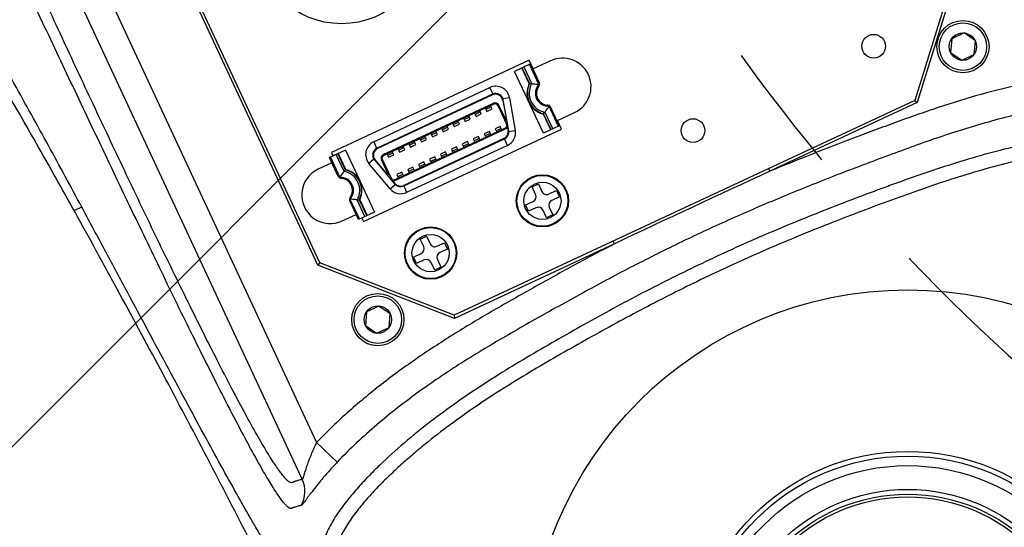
# Model space of a CAD drawing. Header units: millimetres. Extents: x 16 to 3344, y 34 to 2360.
# Tile 43 of 101: x 1916 to 2020, y 1310 to 1363. Entities that reach past the tile are written whole.
import ezdxf

# ---------------------------------------------------------------- set-up
doc = ezdxf.new("R2010")
doc.units = ezdxf.units.MM
doc.header["$LTSCALE"] = 185.02
doc.header["$PDMODE"] = 3
doc.header["$PDSIZE"] = 0.3
doc.linetypes.add('CENTER', pattern=[0.6, 0.375, -0.075, 0.075, -0.075])
doc.layers.get('0').update_dxf_attribs({"linetype": 'CONTINUOUS'})
doc.layers.get('Defpoints').update_dxf_attribs({"linetype": 'CONTINUOUS'})
for name, color, linetype in [('BALLSCREW_PBL33', 7, 'CONTINUOUS'), ('DEFAULT_1', 7, 'CENTER'), ('TOP_ASM_PBL30', 7, 'CONTINUOUS')]:
    doc.layers.add(name, color=color, linetype=linetype)
doc.styles.get("Standard").update_dxf_attribs({"font": 'malgun.ttf'})
doc.dimstyles.new('DIMSTYLE_4', dxfattribs={"dimtxt": 16, "dimasz": 6, "dimexe": 1, "dimexo": 0.5, "dimgap": 4, "dimtad": 1, "dimdec": 1, "dimdsep": 46, "dimtxsty": 'Standard', "dimblk": '_FILLED', "dimblk1": '_FILLED', "dimblk2": '_FILLED', "dimcen": 0.09, "dimclrt": 134, "dimazin": 2, "dimtp": 0.5, "dimtm": 0.5, "dimtfac": 1, "dimtdec": 65535, "dimtofl": 0, "dimtmove": 0, "dimatfit": 3, "dimldrblk": '_FILLED', "dimfxl": 1, "dimtolj": 1, "dimarcsym": 0})

# ---------------------------------------------------------------- blocks, each defined once
blk = doc.blocks.new('_FILLED')
at = {"color": 0, "linetype": 'ByBlock'}
blk.add_solid([(0, 0), (-1, 0.2), (-1, -0.2)], dxfattribs=at)
blk = doc.blocks.new('*D7')
at = {"color": 0, "lineweight": -2, "transparency": 16777216}
for p, q in [((2040, 2041.91), (2040, 2096.33)), ((1809.42, 1310.61), (1778.21, 1266.03))]:
    blk.add_line(p, q, dxfattribs=at)
blk.add_arc((2040, 1639.91), 455.42, 90.7549, 234.2451, dxfattribs=at)
at = {"layer": 'Defpoints', "color": 0, "transparency": 16777216}
for p in [(2040, 2041.41), (2040, 2036.86), (1699.79, 1942.67), (1812.32, 1314.75), (1809.71, 1311.02)]:
    blk.add_point(p, dxfattribs=at)
at = {"color": 0, "lineweight": -2, "transparency": 16777216, "xscale": 6, "yscale": 6, "zscale": 6}
for p, rotation in [((2040, 2095.33), 0.3774296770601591), ((1778.78, 1266.85), 324.6225703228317)]:
    blk.add_blockref('_FILLED', p, dxfattribs=dict(at, rotation=rotation))
at = {"color": 134, "transparency": 16777216, "insert": (1581.5, 1784.47), "char_height": 16, "width": 47.4667, "attachment_point": 2, "rotation": 72.5, "line_spacing_factor": 0.9}
blk.add_mtext('\\A1;145°', dxfattribs=at)
blk = doc.blocks.new('BALLSCREW_PBL33', base_point=(2057.58, 2084.21))
at = {"layer": 'BALLSCREW_PBL33', "color": 7}
for radius in [40, 23, 22.5, 21.5, 19, 18.5, 18.2]:
    blk.add_circle((2057.58, 2084.21), radius, dxfattribs=at)
blk = doc.blocks.new('rotated_0440C')
at = {"layer": 'TOP_ASM_PBL30', "color": 7}
for p, q in [((3980.15, 1358.99), (4004.44, 1306.91)), ((4002.94, 1303.04), (3977.44, 1357.72)), ((4071.86, 1357.1), (4067.44, 1342.91)), ((4072.18, 1357.12), (4067.69, 1342.69)), ((4004.57, 1325.59), (3991.15, 1354.36)), ((4004.79, 1325.83), (3991.48, 1354.38)), ((4071.34, 1349.41), (4071.21, 1347.97)), ((4072.64, 1350.02), (4071.34, 1349.41)), ((4073.83, 1349.19), (4072.64, 1350.02)), ((4073.7, 1347.76), (4073.83, 1349.19)), ((4071.21, 1347.97), (4072.39, 1347.15)), ((4072.39, 1347.15), (4073.7, 1347.76)), ((4026.85, 1347.15), (4006, 1337.43)), ((4026.97, 1346.76), (4025.29, 1345.98)), ((4026.8, 1344.76), (4026.06, 1346.34)), ((4026.89, 1344.67), (4026.1, 1346.36)), ((4026.27, 1346.44), (4027.1, 1344.67)), ((4027.27, 1346.24), (4026.85, 1347.15)), ((4027.86, 1344.6), (4026.87, 1346.72)), ((4026.97, 1346.76), (4027.89, 1344.79)), ((4029.08, 1347.09), (4027.27, 1346.24)), ((4028.34, 1339.46), (4025.29, 1345.98)), ((4010.46, 1338.57), (4022.7, 1344.28)), ((4023.02, 1343.6), (4022.7, 1344.28)), ((4022.98, 1343.58), (4010.81, 1337.9)), ((4010.89, 1337.89), (4022.94, 1343.51)), ((4024.77, 1343.2), (4024.09, 1343.08)), ((4024.77, 1343.2), (4025.37, 1339.77)), ((4011.46, 1337.22), (4023.09, 1342.64)), ((4011.5, 1337.12), (4023.13, 1342.55)), ((4067.44, 1342.91), (4018.95, 1320.3)), ((4022.23, 1342.12), (4022.39, 1341.77)), ((4022.29, 1341.99), (4022.83, 1342.24)), ((4022.39, 1341.77), (4022.93, 1342.02)), ((4022.93, 1342.02), (4022.77, 1342.38)), ((4023.13, 1342.55), (4023.09, 1342.64)), ((4023.62, 1342.44), (4023.53, 1342.4)), ((4023.53, 1342.4), (4024.46, 1340.41)), ((4023.62, 1342.44), (4024.36, 1340.86)), ((4024.07, 1342.92), (4024.43, 1340.89)), ((4024.68, 1339.73), (4024.11, 1342.99)), ((4029.91, 1340.19), (4028.93, 1342.31)), ((4029.09, 1342.21), (4030.01, 1340.24)), ((4067.69, 1342.69), (4052.19, 1335.46)), ((4067.44, 1342.91), (4067.69, 1342.69)), ((4019.92, 1341.05), (4020.09, 1340.7)), ((4019.99, 1340.92), (4020.53, 1341.17)), ((4020.09, 1340.7), (4020.63, 1340.95)), ((4020.63, 1340.95), (4020.47, 1341.3)), ((4021.07, 1341.59), (4021.24, 1341.23)), ((4021.14, 1341.45), (4021.68, 1341.71)), ((4021.24, 1341.23), (4021.78, 1341.49)), ((4021.78, 1341.49), (4021.62, 1341.84)), ((4029.14, 1339.83), (4028.36, 1341.52)), ((4029.11, 1339.82), (4028.37, 1341.4)), ((4028.49, 1341.69), (4029.32, 1339.91)), ((4029.8, 1340.8), (4031.62, 1341.65)), ((4009.38, 1330.18), (4030.23, 1339.9)), ((4024.56, 1340.12), (4012.44, 1334.47)), ((4024.58, 1340.02), (4012.51, 1334.39)), ((4017.62, 1339.98), (4017.79, 1339.62)), ((4017.68, 1339.84), (4018.23, 1340.1)), ((4018.33, 1339.88), (4018.17, 1340.23)), ((4018.77, 1340.51), (4018.94, 1340.16)), ((4018.84, 1340.38), (4019.38, 1340.63)), ((4018.94, 1340.16), (4019.48, 1340.41)), ((4019.48, 1340.41), (4019.32, 1340.77)), ((4023.79, 1340.19), (4023.24, 1339.94)), ((4023.24, 1339.94), (4023.41, 1339.59)), ((4023.89, 1339.98), (4023.35, 1339.72)), ((4023.95, 1339.84), (4023.79, 1340.19)), ((4024.27, 1340.82), (4024.43, 1340.89)), ((4024.56, 1340.12), (4024.63, 1339.76)), ((4030.01, 1340.24), (4028.34, 1339.46)), ((4030.23, 1339.9), (4029.8, 1340.8)), ((4013.62, 1333.92), (4024.23, 1338.87)), ((4024.18, 1338.9), (4013.63, 1333.98)), ((4015.32, 1338.9), (4015.48, 1338.55)), ((4015.38, 1338.77), (4015.93, 1339.02)), ((4016.03, 1338.8), (4015.86, 1339.16)), ((4016.47, 1339.44), (4016.64, 1339.09)), ((4016.53, 1339.31), (4017.08, 1339.56)), ((4016.64, 1339.09), (4017.18, 1339.34)), ((4017.18, 1339.34), (4017.01, 1339.69)), ((4017.79, 1339.62), (4018.33, 1339.88)), ((4021.49, 1339.12), (4020.94, 1338.87)), ((4020.94, 1338.87), (4021.11, 1338.51)), ((4021.59, 1338.9), (4021.04, 1338.65)), ((4021.65, 1338.77), (4021.49, 1339.12)), ((4022.64, 1339.66), (4022.09, 1339.4)), ((4022.09, 1339.4), (4022.26, 1339.05)), ((4022.74, 1339.44), (4022.19, 1339.18)), ((4022.8, 1339.3), (4022.64, 1339.66)), ((4024.55, 1338.19), (4024.23, 1338.87)), ((4024.69, 1339.65), (4025.37, 1339.77)), ((4010.46, 1338.57), (4010.77, 1337.89)), ((4013.02, 1337.83), (4013.18, 1337.48)), ((4013.08, 1337.7), (4013.62, 1337.95)), ((4013.73, 1337.73), (4013.56, 1338.08)), ((4024.55, 1338.19), (4013.93, 1333.24)), ((4014.17, 1338.37), (4014.33, 1338.01)), ((4014.23, 1338.23), (4014.78, 1338.49)), ((4014.33, 1338.01), (4014.88, 1338.27)), ((4014.88, 1338.27), (4014.71, 1338.62)), ((4015.48, 1338.55), (4016.03, 1338.8)), ((4019.18, 1338.05), (4018.64, 1337.79)), ((4019.29, 1337.83), (4018.74, 1337.57)), ((4019.35, 1337.69), (4019.18, 1338.05)), ((4020.33, 1338.58), (4019.79, 1338.33)), ((4019.79, 1338.33), (4019.96, 1337.98)), ((4020.44, 1338.36), (4019.89, 1338.11)), ((4020.5, 1338.23), (4020.33, 1338.58)), ((4007.48, 1337.68), (4005.81, 1336.9)), ((4006.73, 1334.92), (4005.81, 1336.9)), ((4005.9, 1336.94), (4006.89, 1334.82)), ((4006, 1337.43), (4006.17, 1337.06)), ((4007.33, 1335.45), (4006.5, 1337.22)), ((4006.68, 1337.3), (4007.46, 1335.62)), ((4006.71, 1337.32), (4007.45, 1335.74)), ((4007.48, 1337.68), (4010.53, 1331.15)), ((4011.46, 1337.22), (4011.5, 1337.12)), ((4011.87, 1337.29), (4012.03, 1336.94)), ((4011.93, 1337.16), (4012.47, 1337.41)), ((4012.03, 1336.94), (4012.57, 1337.19)), ((4012.57, 1337.19), (4012.41, 1337.55)), ((4013.18, 1337.48), (4013.73, 1337.73)), ((4016.88, 1336.97), (4016.34, 1336.72)), ((4017.05, 1336.62), (4016.88, 1336.97)), ((4018.03, 1337.51), (4017.49, 1337.26)), ((4017.49, 1337.26), (4017.65, 1336.9)), ((4018.13, 1337.29), (4017.59, 1337.04)), ((4018.2, 1337.16), (4018.03, 1337.51)), ((4018.64, 1337.79), (4018.8, 1337.44)), ((4006.06, 1336.35), (4004.61, 1335.68)), ((4010.48, 1336.74), (4009.95, 1336.29)), ((4012.19, 1333.63), (4009.95, 1336.29)), ((4010.53, 1336.66), (4012.66, 1334.13)), ((4011.94, 1335.07), (4010.61, 1336.65)), ((4011.36, 1336.73), (4011.27, 1336.68)), ((4012.01, 1335.1), (4011.27, 1336.68)), ((4011.36, 1336.73), (4012.29, 1334.73)), ((4014.58, 1335.9), (4014.04, 1335.65)), ((4014.74, 1335.55), (4014.58, 1335.9)), ((4015.73, 1336.44), (4015.19, 1336.18)), ((4015.19, 1336.18), (4015.35, 1335.83)), ((4015.83, 1336.22), (4015.29, 1335.96)), ((4015.9, 1336.08), (4015.73, 1336.44)), ((4016.34, 1336.72), (4016.5, 1336.37)), ((4016.98, 1336.75), (4016.44, 1336.5)), ((4012.1, 1335.14), (4011.94, 1335.07)), ((4013.43, 1335.36), (4012.88, 1335.11)), ((4012.88, 1335.11), (4013.05, 1334.76)), ((4013.53, 1335.14), (4012.99, 1334.89)), ((4013.59, 1335.01), (4013.43, 1335.36)), ((4014.04, 1335.65), (4014.2, 1335.29)), ((4014.68, 1335.68), (4014.14, 1335.43)), ((4052.19, 1335.46), (4052.06, 1335.73)), ((4012.19, 1333.63), (4012.72, 1334.07)), ((4012.44, 1334.47), (4012.68, 1334.19)), ((4027.14, 1333.82), (4027.8, 1334.13)), ((4027.51, 1333.02), (4027.14, 1333.82)), ((4027.8, 1334.13), (4028.18, 1333.33)), ((4013.77, 1333.6), (4013.77, 1333.59)), ((4013.77, 1333.6), (4013.93, 1333.24)), ((4028.91, 1333.07), (4029.71, 1333.44)), ((4030.02, 1332.77), (4029.22, 1332.4)), ((4029.71, 1333.44), (4030.02, 1332.77)), ((3979.71, 1331.69), (3978.91, 1331.32)), ((4008.85, 1330.37), (4007.93, 1332.34)), ((4007.96, 1332.54), (4008.95, 1330.42)), ((4009.54, 1330.69), (4008.72, 1332.47)), ((4008.93, 1332.46), (4009.72, 1330.78)), ((4009.02, 1332.37), (4009.76, 1330.79)), ((4026.44, 1331.92), (4027.24, 1332.29)), ((4026.75, 1331.25), (4026.44, 1331.92)), ((4027.55, 1331.63), (4026.75, 1331.25)), ((4028.95, 1331.67), (4029.32, 1330.87)), ((3979, 1331.16), (3978.91, 1331.32)), ((4007.15, 1330.24), (4008.6, 1330.91)), ((4010.53, 1331.15), (4008.85, 1330.37)), ((4028.66, 1330.56), (4028.29, 1331.36)), ((4029.32, 1330.87), (4028.66, 1330.56)), ((4009.21, 1330.54), (4009.38, 1330.18)), ((4015.36, 1328.33), (4016.02, 1328.64)), ((4016.02, 1328.64), (4016.39, 1327.84)), ((4015.73, 1327.53), (4015.36, 1328.33)), ((4017.12, 1327.57), (4017.92, 1327.94)), ((4017.92, 1327.94), (4018.23, 1327.28)), ((4035.82, 1327.83), (4018.96, 1319.97)), ((4035.82, 1327.83), (4035.69, 1328.1)), ((4014.66, 1326.42), (4015.46, 1326.8)), ((4014.97, 1325.76), (4014.66, 1326.42)), ((4018.23, 1327.28), (4017.43, 1326.91)), ((4004.79, 1325.83), (4004.57, 1325.59)), ((4018.96, 1319.97), (4004.57, 1325.59)), ((4018.95, 1320.3), (4004.79, 1325.83)), ((4015.77, 1326.13), (4014.97, 1325.76)), ((4016.88, 1325.07), (4016.5, 1325.87)), ((4017.54, 1325.38), (4016.88, 1325.07)), ((4017.17, 1326.18), (4017.54, 1325.38)), ((4018.95, 1320.3), (4018.96, 1319.97)), ((4004.44, 1306.91), (4006.62, 1304.86))]:
    blk.add_line(p, q, dxfattribs=at)
at = {"layer": 'TOP_ASM_PBL30', "color": 6}
for p, q in [((4011.01, 1321.28), (4009.71, 1320.67)), ((4012.2, 1320.46), (4011.01, 1321.28)), ((4009.71, 1320.67), (4009.58, 1319.24)), ((4012.07, 1319.02), (4012.2, 1320.46)), ((4009.58, 1319.24), (4010.76, 1318.41)), ((4010.76, 1318.41), (4012.07, 1319.02))]:
    blk.add_line(p, q, dxfattribs=at)
at = {"layer": 'TOP_ASM_PBL30', "color": 7}
for centre, radius in [((4007.06, 1359.99), 9), ((4072.52, 1348.58), 2.75), ((4072.52, 1348.58), 2.5), ((4063.12, 1348.62), 1.25), ((4072.52, 1348.58), 1.44), ((4044.09, 1339.74), 1.25), ((4028.23, 1332.35), 2.75), ((4028.23, 1332.35), 2.68), ((4028.23, 1332.35), 1.96), ((4016.45, 1326.85), 2.75), ((4016.45, 1326.85), 2.68), ((4016.45, 1326.85), 1.96)]:
    blk.add_circle(centre, radius, dxfattribs=at)
at = {"layer": 'TOP_ASM_PBL30', "color": 6}
for radius in [2.75, 2.5, 1.44]:
    blk.add_circle((4010.89, 1319.85), radius, dxfattribs=at)
at = {"layer": 'TOP_ASM_PBL30', "color": 7}
for centre, radius, start, end in [((4030.35, 1344.37), 3, 295, 115), ((4023.32, 1342.94), 1.47, 10, 115), ((4028.85, 1343.67), 2.25, 155.7728, 254.2272), ((4028.85, 1343.67), 2.21, 152.9696, 257.0304), ((4026.62, 1344.68), 0.2, 335.7728, 25), ((4028.85, 1343.67), 2.02, 150.3414, 259.6586), ((4026.72, 1335.16), 9.51, 87.693, 88.9925), ((4028.85, 1343.67), 1.36, 136.9436, 273.0564), ((4028.85, 1343.67), 1.25, 146.1595, 263.8405), ((4027.12, 1339.92), 4.74, 80.2502, 80.9735), ((4023.28, 1342.78), 0.8, 10, 115), ((4023.32, 1342.85), 0.8, 10, 115), ((4023.26, 1342.27), 0.4, 25, 115), ((4023.26, 1342.27), 0.3, 25, 115), ((4024.9, 1344.73), 4.69, 329.0231, 329.7532), ((4028.19, 1341.31), 0.2, 25, 74.2272), ((4020.96, 1347.5), 9.51, 321.0075, 322.307), ((4024.19, 1340.28), 0.3, 295, 25), ((4023.84, 1339.62), 0.8, 295, 10), ((4023.89, 1339.59), 0.8, 294.8972, 10), ((4023.93, 1339.52), 1.47, 295, 10), ((4011.08, 1337.23), 1.47, 115, 220), ((4011.15, 1337.18), 0.8, 115, 220), ((4011.23, 1337.16), 0.8, 115, 220), ((4011.63, 1336.85), 0.4, 115, 205), ((4011.63, 1336.85), 0.3, 115, 205), ((4005.88, 1332.96), 3, 115, 295), ((4010.92, 1332.4), 4.69, 149.0231, 149.7532), ((4006.97, 1333.46), 1.36, 316.9436, 93.0564), ((4014.86, 1329.63), 9.51, 141.0075, 142.307), ((4006.97, 1333.46), 2.02, 330.3414, 79.6586), ((4007.63, 1335.82), 0.2, 205, 254.2272), ((4006.97, 1333.46), 2.21, 332.9696, 77.0304), ((4006.97, 1333.46), 2.25, 335.7728, 74.2272), ((4012.56, 1334.86), 0.3, 205, 295), ((4986.9, -690.4), 2231.1, 114.7681, 115.2319), ((4006.97, 1333.46), 1.25, 326.1595, 83.8405), ((4013.28, 1334.64), 0.8, 220, 295.0783), ((4013.29, 1334.7), 0.8, 220, 295), ((4013.31, 1334.57), 1.47, 220, 295), ((4027.01, 1332.79), 0.55, 295, 25), ((4028.67, 1333.56), 0.55, 205, 295), ((4008.7, 1337.22), 4.74, 260.2502, 260.9735), ((4009.1, 1341.97), 9.51, 267.693, 268.9925), ((4009.2, 1332.46), 0.2, 155.7728, 205), ((4027.79, 1331.13), 0.55, 25, 115), ((4029.45, 1331.9), 0.55, 115, 205), ((4015.23, 1327.3), 0.55, 295, 25), ((4016.89, 1328.07), 0.55, 205, 295), ((4017.67, 1326.41), 0.55, 115, 205), ((4016.01, 1325.63), 0.55, 25, 115), ((4066.7, 1282.98), 56.24, 205, 25), ((4066.7, 1282.98), 51.39, 205, 25), ((4066.7, 1282.98), 49.89, 204.9858, 25.0142), ((4000.22, 1301.77), 3, 330.2064, 24.9694)]:
    blk.add_arc(centre, radius, start, end, dxfattribs=at)
for points, knots in [([(3979.71, 1331.69), (3979.13, 1332.77), (3977.97, 1334.93), (3975.61, 1339.26), (3972.6, 1344.69), (3968.91, 1351.19), (3965.15, 1357.66), (3961.32, 1364.1), (3957.41, 1370.49), (3954.09, 1375.78), (3951.41, 1379.99), (3949.37, 1383.14), (3947.32, 1386.28), (3945.26, 1389.4), (3943.17, 1392.51), (3941.12, 1395.65), (3939.1, 1398.8), (3937.12, 1401.98), (3935.18, 1405.19), (3932.64, 1409.49), (3930.17, 1413.83), (3927.78, 1418.22), (3926.02, 1421.53), (3924.31, 1424.86), (3922.9, 1427.65), (3921.81, 1429.89), (3920.99, 1431.57), (3920.18, 1433.26), (3919.65, 1434.39), (3919.39, 1434.96)], [0, 0, 0, 0, 0.030661, 0.061537, 0.123715, 0.186199, 0.248788, 0.311389, 0.37399, 0.436591, 0.467891, 0.499192, 0.530492, 0.561793, 0.593094, 0.624394, 0.655695, 0.686995, 0.718296, 0.749597, 0.812197, 0.843497, 0.874798, 0.906098, 0.937399, 0.953049, 0.968699, 0.98435, 1, 1, 1, 1]), ([(4059.92, 1425.05), (4061.05, 1422.59), (4063.33, 1417.68), (4067.88, 1407.83), (4072.43, 1397.97), (4076.39, 1389.33), (4078.65, 1384.38), (4080.89, 1379.48), (4083.1, 1374.61), (4085.26, 1369.79), (4086.83, 1366.27), (4088.34, 1362.85), (4089.76, 1359.57), (4091.08, 1356.48), (4092.26, 1353.64), (4093.28, 1351.11), (4094.11, 1348.95), (4094.67, 1347.38), (4095.01, 1346.33), (4095.21, 1345.68), (4095.35, 1345.14), (4095.46, 1344.68), (4095.51, 1344.36), (4095.53, 1344.14), (4095.53, 1344.01), (4095.52, 1343.9), (4095.51, 1343.81), (4095.48, 1343.73), (4095.43, 1343.66), (4095.35, 1343.61), (4095.25, 1343.55), (4095.15, 1343.5), (4095.03, 1343.41), (4094.87, 1343.31), (4094.68, 1343.17), (4094.56, 1343.08), (4094.5, 1343.03)], [0, 0, 0, 0, 0.090216, 0.180422, 0.361186, 0.451805, 0.497059, 0.542179, 0.631409, 0.675179, 0.718052, 0.759675, 0.799573, 0.837131, 0.871564, 0.901996, 0.927821, 0.948761, 0.957395, 0.964832, 0.971107, 0.976268, 0.980377, 0.982066, 0.983524, 0.984754, 0.985765, 0.986585, 0.987281, 0.988561, 0.989817, 0.991089, 0.992358, 0.994897, 0.997444, 1, 1, 1, 1]), ([(4059.98, 1421.44), (4062.18, 1416.8), (4065.47, 1409.85), (4069.87, 1400.56), (4073.15, 1393.57), (4076.41, 1386.58), (4079.1, 1380.74), (4081.22, 1376.1), (4082.77, 1372.66), (4084.28, 1369.27), (4085.75, 1365.95), (4087.15, 1362.73), (4088.47, 1359.65), (4089.68, 1356.76), (4090.75, 1354.12), (4091.53, 1352.11), (4092.06, 1350.67), (4092.39, 1349.73), (4092.67, 1348.89), (4092.91, 1348.15), (4093.1, 1347.5), (4093.24, 1346.94), (4093.34, 1346.47), (4093.4, 1346.09), (4093.42, 1345.82), (4093.42, 1345.65), (4093.4, 1345.52), (4093.36, 1345.4), (4093.27, 1345.31), (4093.17, 1345.26), (4093.06, 1345.21), (4092.97, 1345.15), (4092.87, 1345.09), (4092.78, 1345.03), (4092.65, 1344.95), (4092.49, 1344.85), (4092.37, 1344.76), (4092.31, 1344.72)], [0, 0, 0, 0, 0.182248, 0.273481, 0.364959, 0.456549, 0.547821, 0.593048, 0.637806, 0.681881, 0.724989, 0.766754, 0.806668, 0.844059, 0.878055, 0.907724, 0.920751, 0.932519, 0.943015, 0.952252, 0.960253, 0.967054, 0.972703, 0.977264, 0.980825, 0.982259, 0.983473, 0.985292, 0.986691, 0.988016, 0.989336, 0.990659, 0.991987, 0.993315, 0.994646, 0.997316, 1, 1, 1, 1]), ([(3978.91, 1331.32), (3978.26, 1332.49), (3976.94, 1334.85), (3974.25, 1339.61), (3969.34, 1348.13), (3963.48, 1357.91), (3957.34, 1367.77), (3953.35, 1374.01), (3950.08, 1379.03), (3948, 1382.18), (3946.32, 1384.7), (3944.63, 1387.23), (3943.34, 1389.12), (3942.48, 1390.39)], [0, 0, 0, 0, 0.058031, 0.116783, 0.236348, 0.482971, 0.609595, 0.738125, 0.803036, 0.868337, 0.901126, 0.934001, 1, 1, 1, 1]), ([(4002.82, 1300.28), (4002.75, 1300.27), (4002.6, 1300.24), (4002.39, 1300.18), (4002.21, 1300.13), (4002.07, 1300.09), (4001.96, 1300.05), (4001.86, 1300.01), (4001.77, 1299.98), (4001.69, 1299.98), (4001.62, 1299.99), (4001.55, 1300.03), (4001.43, 1300.1), (4001.26, 1300.26), (4001.03, 1300.51), (4000.77, 1300.84), (4000.47, 1301.26), (4000.12, 1301.77), (3999.74, 1302.37), (3999.31, 1303.07), (3998.65, 1304.2), (3997.73, 1305.85), (3996.52, 1308.1), (3995.17, 1310.68), (3993.72, 1313.53), (3992.18, 1316.59), (3990.58, 1319.81), (3988.95, 1323.16), (3986.71, 1327.76), (3983.89, 1333.64), (3980.49, 1340.78), (3977.08, 1347.97), (3973.67, 1355.16), (3970.84, 1361.16), (3968.59, 1365.95), (3966.34, 1370.73), (3964.65, 1374.32), (3963.53, 1376.72)], [0, 0, 0, 0, 0.002584, 0.005159, 0.007726, 0.00901, 0.010295, 0.011568, 0.01285, 0.013524, 0.014277, 0.015191, 0.016309, 0.019214, 0.023045, 0.027888, 0.033814, 0.040869, 0.04909, 0.058511, 0.069149, 0.094041, 0.123584, 0.157284, 0.194341, 0.233942, 0.275443, 0.318338, 0.362247, 0.452018, 0.543192, 0.634779, 0.726313, 0.817626, 0.863223, 0.908815, 1, 1, 1, 1]), ([(4002.94, 1303.04), (4002.87, 1303.02), (4002.72, 1302.99), (4002.54, 1302.93), (4002.4, 1302.89), (4002.29, 1302.85), (4002.18, 1302.82), (4002.08, 1302.78), (4001.98, 1302.74), (4001.87, 1302.69), (4001.74, 1302.68), (4001.62, 1302.72), (4001.52, 1302.79), (4001.38, 1302.9), (4001.19, 1303.09), (4000.93, 1303.38), (4000.64, 1303.76), (4000.3, 1304.23), (3999.93, 1304.79), (3999.51, 1305.45), (3999.05, 1306.2), (3998.54, 1307.06), (3997.78, 1308.39), (3996.74, 1310.28), (3995.41, 1312.79), (3993.97, 1315.58), (3992.46, 1318.56), (3990.9, 1321.71), (3989.3, 1324.97), (3987.67, 1328.3), (3986.04, 1331.7), (3983.84, 1336.31), (3981.1, 1342.11), (3977.83, 1349.11), (3974.59, 1356.12), (3970.3, 1365.45), (3967.1, 1372.44), (3964.95, 1377.11)], [0, 0, 0, 0, 0.002684, 0.005354, 0.006685, 0.008014, 0.009341, 0.010665, 0.011985, 0.01331, 0.014708, 0.016527, 0.017739, 0.019173, 0.02273, 0.027286, 0.032935, 0.039734, 0.047727, 0.05696, 0.067459, 0.079222, 0.09224, 0.121903, 0.155891, 0.193281, 0.233193, 0.274958, 0.318068, 0.362144, 0.406905, 0.452134, 0.543413, 0.63501, 0.726496, 0.817738, 1, 1, 1, 1]), ([(4088.38, 1346.05), (4086.81, 1345.96), (4084.45, 1345.7), (4081.34, 1345.17), (4078.24, 1344.55), (4074.42, 1343.59), (4070.64, 1342.42), (4067.66, 1341.4), (4065.43, 1340.6), (4063.21, 1339.78), (4060.25, 1338.67), (4056.57, 1337.25), (4053.65, 1336.07), (4052.19, 1335.46)], [0, 0, 0, 0, 0.124968, 0.187471, 0.249974, 0.374968, 0.499967, 0.562472, 0.624976, 0.68748, 0.749984, 0.874992, 1, 1, 1, 1]), ([(4027.1, 1344.67), (4027.16, 1344.67), (4027.42, 1344.65), (4027.67, 1344.63), (4027.86, 1344.6)], [0, 0, 0, 0, 0.248018, 1, 1, 1, 1]), ([(4027.81, 1344.37), (4027.83, 1344.38), (4027.87, 1344.45), (4027.9, 1344.53), (4027.92, 1344.59)], [0, 0, 0, 0, 0.246131, 1, 1, 1, 1]), ([(4027.92, 1344.59), (4027.93, 1344.62), (4027.92, 1344.69), (4027.9, 1344.76), (4027.89, 1344.79)], [0, 0, 0, 0, 0.507239, 1, 1, 1, 1]), ([(4088.55, 1343.06), (4087.6, 1343.01), (4085.7, 1342.83), (4082.87, 1342.41), (4080.06, 1341.87), (4076.34, 1341), (4072.68, 1339.93), (4069.06, 1338.72), (4066.37, 1337.76), (4063.69, 1336.76), (4061.01, 1335.75), (4058.34, 1334.72), (4054.8, 1333.31), (4050.4, 1331.48), (4045.17, 1329.14), (4040.02, 1326.64), (4035.79, 1324.45), (4032.43, 1322.63), (4029.93, 1321.25), (4027.43, 1319.85), (4024.95, 1318.44), (4022.48, 1317), (4019.22, 1315.01), (4016.05, 1312.89), (4013, 1310.6), (4010.78, 1308.79), (4008.64, 1306.89), (4007.28, 1305.55), (4006.62, 1304.86)], [0, 0, 0, 0, 0.031247, 0.062495, 0.093745, 0.124995, 0.187488, 0.218739, 0.249991, 0.281242, 0.312494, 0.343745, 0.374997, 0.437499, 0.5, 0.562501, 0.625002, 0.656254, 0.687505, 0.718757, 0.750009, 0.78126, 0.812511, 0.875004, 0.906254, 0.937503, 0.968753, 1, 1, 1, 1]), ([(4028.49, 1341.69), (4028.53, 1341.74), (4028.68, 1341.94), (4028.83, 1342.15), (4028.93, 1342.31)], [0, 0, 0, 0, 0.248018, 1, 1, 1, 1]), ([(4028.96, 1342.37), (4028.94, 1342.37), (4028.86, 1342.4), (4028.78, 1342.42), (4028.72, 1342.43)], [0, 0, 0, 0, 0.256461, 1, 1, 1, 1]), ([(4029.09, 1342.21), (4029.08, 1342.24), (4029.04, 1342.3), (4028.99, 1342.35), (4028.96, 1342.37)], [0, 0, 0, 0, 0.492761, 1, 1, 1, 1]), ([(4099.06, 1336.11), (4099.01, 1336.25), (4098.92, 1336.45), (4098.77, 1336.69), (4098.6, 1336.93), (4098.36, 1337.21), (4098.06, 1337.52), (4097.74, 1337.82), (4097.39, 1338.08), (4097.02, 1338.31), (4096.63, 1338.52), (4096.24, 1338.7), (4095.7, 1338.92), (4095, 1339.14), (4094.15, 1339.34), (4093.29, 1339.49), (4092.42, 1339.59), (4091.26, 1339.67), (4089.8, 1339.7), (4088.06, 1339.63), (4085.74, 1339.43), (4082.85, 1339.04), (4079.42, 1338.39), (4076.02, 1337.58), (4072.66, 1336.62), (4069.33, 1335.56), (4066.58, 1334.6), (4064.39, 1333.8), (4062.21, 1333), (4059.48, 1331.96), (4056.23, 1330.68), (4051.93, 1328.91), (4046.6, 1326.55), (4041.37, 1324), (4037.23, 1321.85), (4034.16, 1320.18), (4031.11, 1318.48), (4028.08, 1316.74), (4025.07, 1314.97), (4022.11, 1313.11), (4019.21, 1311.16), (4016.39, 1309.1), (4013.67, 1306.9), (4011.5, 1304.95), (4009.85, 1303.31), (4008.66, 1302.03), (4007.54, 1300.69), (4006.68, 1299.51), (4006.07, 1298.52), (4005.65, 1297.75), (4005.29, 1296.96), (4005, 1296.13), (4004.79, 1295.28), (4004.73, 1294.55), (4004.76, 1293.97), (4004.8, 1293.61), (4004.85, 1293.33), (4004.89, 1293.11), (4004.95, 1292.9), (4005, 1292.76), (4005.02, 1292.7)], [0, 0, 0, 0, 0.00386, 0.005808, 0.007761, 0.011665, 0.015567, 0.019471, 0.023377, 0.027283, 0.031189, 0.035096, 0.039002, 0.046814, 0.054627, 0.06244, 0.070253, 0.078066, 0.093692, 0.109318, 0.124945, 0.156196, 0.187448, 0.2187, 0.249954, 0.281207, 0.312461, 0.328088, 0.343715, 0.37497, 0.406224, 0.437478, 0.499984, 0.562489, 0.593743, 0.624998, 0.656252, 0.687506, 0.718761, 0.750015, 0.781268, 0.812521, 0.843773, 0.875024, 0.890651, 0.906278, 0.921903, 0.937527, 0.94534, 0.953153, 0.960965, 0.968776, 0.976585, 0.98439, 0.988294, 0.992196, 0.994149, 0.996102, 0.998054, 1, 1, 1, 1]), ([(4097.69, 1335.53), (4097.67, 1335.56), (4097.64, 1335.62), (4097.6, 1335.72), (4097.56, 1335.81), (4097.5, 1335.9), (4097.43, 1335.98), (4097.35, 1336.09), (4097.23, 1336.22), (4097.09, 1336.38), (4096.89, 1336.57), (4096.62, 1336.79), (4096.27, 1337.02), (4095.9, 1337.21), (4095.51, 1337.38), (4094.99, 1337.58), (4094.32, 1337.77), (4093.5, 1337.94), (4092.67, 1338.06), (4091.56, 1338.16), (4090.16, 1338.2), (4088.49, 1338.15), (4086.82, 1338.02), (4085.16, 1337.84), (4083.5, 1337.6), (4081.3, 1337.23), (4078.57, 1336.66), (4075.32, 1335.84), (4072.11, 1334.89), (4068.93, 1333.84), (4065.78, 1332.72), (4062.64, 1331.56), (4059.51, 1330.37), (4056.4, 1329.13), (4052.28, 1327.43), (4047.17, 1325.17), (4041.16, 1322.23), (4036.23, 1319.62), (4032.33, 1317.45), (4029.42, 1315.79), (4026.53, 1314.1), (4023.68, 1312.34), (4020.88, 1310.5), (4018.16, 1308.55), (4015.96, 1306.83), (4014.26, 1305.39), (4013.01, 1304.28), (4011.79, 1303.13), (4010.61, 1301.94), (4009.49, 1300.7), (4008.61, 1299.62), (4007.96, 1298.71), (4007.51, 1298.01), (4007.09, 1297.28), (4006.79, 1296.65), (4006.59, 1296.13), (4006.46, 1295.73), (4006.35, 1295.33), (4006.27, 1294.92), (4006.23, 1294.5), (4006.24, 1294.15), (4006.27, 1293.87), (4006.31, 1293.67), (4006.35, 1293.46), (4006.38, 1293.32), (4006.41, 1293.26)], [0, 0, 0, 0, 0.000977, 0.001953, 0.002929, 0.003906, 0.004882, 0.005859, 0.007812, 0.009765, 0.011718, 0.015623, 0.019527, 0.023433, 0.027339, 0.031245, 0.039056, 0.046868, 0.05468, 0.062493, 0.078116, 0.093741, 0.109366, 0.124991, 0.140617, 0.156243, 0.187492, 0.218742, 0.249992, 0.281243, 0.312495, 0.343746, 0.374997, 0.406249, 0.437501, 0.500001, 0.562502, 0.625003, 0.656254, 0.687506, 0.718757, 0.750008, 0.781259, 0.812508, 0.843758, 0.859384, 0.875009, 0.890635, 0.90626, 0.921885, 0.937508, 0.945321, 0.953133, 0.960945, 0.968756, 0.972663, 0.976569, 0.980475, 0.984381, 0.988285, 0.99219, 0.994143, 0.996096, 0.998049, 1, 1, 1, 1]), ([(4006.73, 1334.92), (4006.74, 1334.89), (4006.78, 1334.83), (4006.83, 1334.79), (4006.86, 1334.77)], [0, 0, 0, 0, 0.492761, 1, 1, 1, 1]), ([(4006.86, 1334.77), (4006.88, 1334.76), (4006.96, 1334.73), (4007.04, 1334.71), (4007.1, 1334.71)], [0, 0, 0, 0, 0.256461, 1, 1, 1, 1]), ([(4007.33, 1335.45), (4007.29, 1335.4), (4007.14, 1335.19), (4006.99, 1334.98), (4006.89, 1334.82)], [0, 0, 0, 0, 0.248018, 1, 1, 1, 1]), ([(4013.62, 1333.92), (4013.64, 1333.86), (4013.69, 1333.76), (4013.74, 1333.65), (4013.77, 1333.6)], [0, 0, 0, 0, 0.517465, 1, 1, 1, 1]), ([(4008, 1332.77), (4007.99, 1332.75), (4007.95, 1332.68), (4007.92, 1332.61), (4007.9, 1332.55)], [0, 0, 0, 0, 0.246131, 1, 1, 1, 1]), ([(4005.19, 1292.34), (4004.88, 1292.43), (4004.43, 1292.57), (4003.82, 1292.76), (4003.36, 1292.9), (4002.9, 1293.03), (4002.52, 1293.15), (4002.22, 1293.24), (4001.99, 1293.31), (4001.8, 1293.37), (4001.65, 1293.42), (4001.53, 1293.45), (4001.42, 1293.49), (4001.3, 1293.52), (4001.19, 1293.55), (4001.06, 1293.59), (4000.92, 1293.67), (4000.74, 1293.84), (4000.52, 1294.1), (4000.24, 1294.47), (3999.91, 1294.95), (3999.52, 1295.54), (3999.08, 1296.25), (3998.58, 1297.07), (3998.02, 1298.02), (3997.15, 1299.52), (3995.93, 1301.68), (3994.32, 1304.59), (3992.52, 1307.87), (3990.59, 1311.44), (3987.81, 1316.6), (3984.94, 1321.95), (3981.98, 1327.46), (3980.47, 1330.27), (3979.71, 1331.69)], [0, 0, 0, 0, 0.019881, 0.029823, 0.039766, 0.04971, 0.059655, 0.064628, 0.069601, 0.074575, 0.077062, 0.079546, 0.082035, 0.084531, 0.08698, 0.089519, 0.092636, 0.097392, 0.104545, 0.114129, 0.126204, 0.140853, 0.158222, 0.178335, 0.201221, 0.226909, 0.286468, 0.356324, 0.434839, 0.519926, 0.609982, 0.800495, 0.899399, 1, 1, 1, 1]), ([(4007.9, 1332.55), (4007.89, 1332.51), (4007.89, 1332.44), (4007.92, 1332.37), (4007.93, 1332.34)], [0, 0, 0, 0, 0.507239, 1, 1, 1, 1]), ([(4008.72, 1332.47), (4008.65, 1332.47), (4008.4, 1332.48), (4008.15, 1332.51), (4007.96, 1332.54)], [0, 0, 0, 0, 0.248018, 1, 1, 1, 1]), ([(4015.73, 1259.21), (4015.34, 1260.01), (4014.78, 1261.21), (4014.03, 1262.82), (4013.29, 1264.42), (4012.33, 1266.42), (4011.19, 1268.82), (4010.05, 1271.21), (4008.9, 1273.59), (4007.74, 1275.97), (4006.2, 1279.12), (4004.27, 1283.04), (4001.94, 1287.71), (3999.61, 1292.34), (3996.52, 1298.41), (3992.66, 1305.84), (3988.05, 1314.56), (3984.23, 1321.63), (3981.22, 1327.13), (3979.74, 1329.83), (3979, 1331.16)], [0, 0, 0, 0, 0.032901, 0.049348, 0.065792, 0.098663, 0.131505, 0.164307, 0.197061, 0.229755, 0.26238, 0.327385, 0.391998, 0.456142, 0.51974, 0.644997, 0.767175, 0.885696, 0.943409, 1, 1, 1, 1]), ([(4035.82, 1327.83), (4034.42, 1327.1), (4031.63, 1325.62), (4028.18, 1323.71), (4025.43, 1322.16), (4023.37, 1320.99), (4021.33, 1319.8), (4018.63, 1318.16), (4015.31, 1316.02), (4012.11, 1313.71), (4009.64, 1311.74), (4007.24, 1309.69), (4005.52, 1308.06), (4004.44, 1306.91)], [0, 0, 0, 0, 0.125008, 0.250016, 0.31252, 0.375024, 0.437528, 0.500033, 0.625032, 0.750026, 0.812529, 0.875032, 1, 1, 1, 1]), ([(4004.44, 1306.91), (4004.34, 1306.71), (4004.15, 1306.3), (4003.88, 1305.69), (4003.68, 1305.19), (4003.53, 1304.79), (4003.43, 1304.51), (4003.34, 1304.24), (4003.26, 1303.98), (4003.18, 1303.74), (4003.12, 1303.52), (4003.07, 1303.36), (4003.03, 1303.24), (4003.01, 1303.18), (4002.99, 1303.12), (4002.97, 1303.08), (4002.96, 1303.06), (4002.95, 1303.04), (4002.94, 1303.04)], [0, 0, 0, 0, 0.164059, 0.325235, 0.480909, 0.555838, 0.628281, 0.697707, 0.763445, 0.824549, 0.879697, 0.927152, 0.947281, 0.964557, 0.978661, 0.98934, 0.996392, 1, 1, 1, 1]), ([(4006.62, 1304.86), (4006.37, 1304.58), (4005.87, 1304.04), (4005.16, 1303.24), (4004.53, 1302.47), (4004.06, 1301.87), (4003.73, 1301.44), (4003.52, 1301.16), (4003.34, 1300.91), (4003.18, 1300.7), (4003.06, 1300.53), (4002.97, 1300.42), (4002.91, 1300.35), (4002.87, 1300.32), (4002.85, 1300.29), (4002.83, 1300.28), (4002.82, 1300.28)], [0, 0, 0, 0, 0.189052, 0.371276, 0.540135, 0.689502, 0.755259, 0.814241, 0.865931, 0.909886, 0.945633, 0.972637, 0.98278, 0.990701, 0.996411, 1, 1, 1, 1])]:
    blk.add_open_spline(points, degree=3, knots=knots, dxfattribs=at)
at = {"layer": 'BALLSCREW_PBL33', "rotation": 205}
blk.add_blockref('BALLSCREW_PBL33', (4066.7, 1282.98), dxfattribs=at)

msp = doc.modelspace()

# ---------------------------------------------------------------- linework, layer by layer
at = {"color": 134, "linetype": 'Continuous'}
msp.add_line((1878.659, 1281.59), (2403.631, 1806.562), dxfattribs=at)
at = {"color": 7}
msp.add_arc((2040, 1639.91), 400, 305, 235, dxfattribs=at)
msp.add_arc((1925.285, 1476.08), 200, 235, 305)
at = {"layer": 'DEFAULT_1', "color": 1}
for centre, start in [((1925.285, 1476.08), 89.99999), ((2154.715, 1476.08), 160)]:
    msp.add_arc(centre, 200, start, 235, dxfattribs=at)

# ---------------------------------------------------------------- block references
msp.add_blockref('rotated_0440C', (-2056.98, 11.84))

# ---------------------------------------------------------------- dimensions: what is measured, and where the dimension line sits
at = {"color": 134}
dim = msp.add_angular_dim_2l(base=(1699.791, 1942.671), line1=((2040, 2036.856), (2040, 2041.41)), line2=((1812.321, 1314.751), (1809.709, 1311.02)), dimstyle='DIMSTYLE_4', dxfattribs=at)
dim.commit()
dim.dimension.update_dxf_attribs({"geometry": '*D7', "text_midpoint": (1605.659, 1776.857), "dimtype": 162})

doc.saveas('drawing.dxf')
